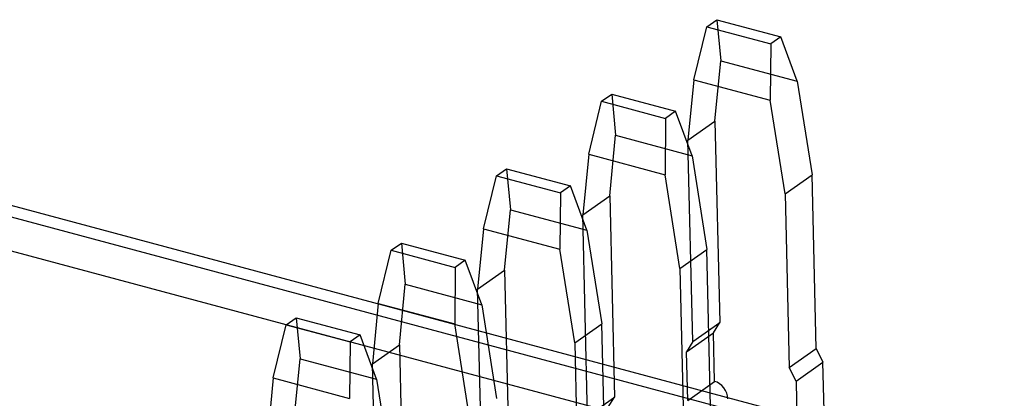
# Model space of a CAD drawing. Header units: millimetres. Extents: x 6 to 414, y 7 to 290.
# Tile 229 of 256: x 163.498 to 164.132, y 143.75 to 143.995. Entities that reach past the tile are written whole.
import ezdxf

# ---------------------------------------------------------------- set-up
doc = ezdxf.new("R2010")
doc.units = ezdxf.units.MM
doc.header["$LTSCALE"] = 23.1
doc.layers.get('0').update_dxf_attribs({"linetype": 'CONTINUOUS'})
doc.layers.add('_60383', color=7, linetype='CONTINUOUS')

msp = doc.modelspace()

# ---------------------------------------------------------------- linework, layer by layer
at = {"color": 6, "linetype": 'Continuous'}
for p, q in [((163.94075, 143.98991), (163.94726, 143.99452)), ((163.94726, 143.99452), (163.98842, 143.98348)), ((163.94726, 143.99452), (163.94974, 143.96802)), ((163.9324, 143.95572), (163.94075, 143.98991)), ((163.94075, 143.98991), (163.98192, 143.97887)), ((163.98842, 143.98348), (163.98192, 143.97887)), ((163.99899, 143.95481), (163.98842, 143.98348)), ((163.98192, 143.97887), (163.98165, 143.94251)), ((163.94597, 143.92901), (163.94974, 143.96802)), ((163.94974, 143.96802), (163.99899, 143.95481)), ((163.9324, 143.95572), (163.92863, 143.9167)), ((163.9324, 143.95572), (163.98165, 143.94251)), ((163.99899, 143.95481), (164.00856, 143.89442)), ((163.86465, 143.90767), (163.873, 143.94186)), ((163.873, 143.94186), (163.8795, 143.94647)), ((163.873, 143.94186), (163.91417, 143.93081)), ((163.8795, 143.94647), (163.92067, 143.93543)), ((163.8795, 143.94647), (163.88199, 143.91997)), ((163.99122, 143.88212), (163.98165, 143.94251)), ((163.92067, 143.93543), (163.91417, 143.93081)), ((163.93124, 143.90675), (163.92067, 143.93543)), ((163.91417, 143.93081), (163.9139, 143.89445)), ((163.92863, 143.9167), (163.94597, 143.92901)), ((163.94597, 143.92901), (163.94905, 143.7992)), ((163.87822, 143.88095), (163.88199, 143.91997)), ((163.88199, 143.91997), (163.93124, 143.90675)), ((163.9317, 143.7869), (163.92863, 143.9167)), ((163.86465, 143.90767), (163.86088, 143.86865)), ((163.86465, 143.90767), (163.9139, 143.89445)), ((163.93124, 143.90675), (163.94081, 143.84637)), ((163.80525, 143.8938), (163.81175, 143.89842)), ((163.81175, 143.89842), (163.85292, 143.88737)), ((163.81175, 143.89842), (163.81424, 143.87192)), ((163.79689, 143.85961), (163.80525, 143.8938)), ((163.80525, 143.8938), (163.84641, 143.88276)), ((163.92347, 143.83407), (163.9139, 143.89445)), ((163.99122, 143.88212), (164.00856, 143.89442)), ((164.01122, 143.78252), (164.00856, 143.89442)), ((163.85292, 143.88737), (163.84641, 143.88276)), ((163.86349, 143.8587), (163.85292, 143.88737)), ((163.84641, 143.88276), (163.84615, 143.8464)), ((163.86088, 143.86865), (163.87822, 143.88095)), ((163.87822, 143.88095), (163.8813, 143.75115)), ((163.99122, 143.88212), (163.99387, 143.77022)), ((163.81047, 143.8329), (163.81424, 143.87192)), ((163.81424, 143.87192), (163.86349, 143.8587)), ((163.86395, 143.73885), (163.86088, 143.86865)), ((163.79689, 143.85961), (163.79312, 143.8206)), ((163.79689, 143.85961), (163.84615, 143.8464)), ((163.86349, 143.8587), (163.87306, 143.79831)), ((163.7375, 143.84575), (163.744, 143.85036)), ((163.744, 143.85036), (163.78516, 143.83932)), ((163.744, 143.85036), (163.74649, 143.82386)), ((163.85571, 143.78601), (163.84615, 143.8464)), ((163.92347, 143.83407), (163.94081, 143.84637)), ((163.94346, 143.73447), (163.94081, 143.84637)), ((163.72914, 143.81156), (163.7375, 143.84575)), ((163.7375, 143.84575), (163.77866, 143.83471)), ((163.77866, 143.83471), (163.77839, 143.79835)), ((163.78516, 143.83932), (163.77866, 143.83471)), ((163.79574, 143.81065), (163.78516, 143.83932)), ((163.92347, 143.83407), (163.92612, 143.72216)), ((163.79312, 143.8206), (163.81047, 143.8329)), ((163.81047, 143.8329), (163.81354, 143.70309)), ((163.74272, 143.78485), (163.74649, 143.82386)), ((163.74649, 143.82386), (163.79574, 143.81065)), ((163.7962, 143.69079), (163.79312, 143.8206)), ((163.72914, 143.81156), (163.72537, 143.77254)), ((163.72914, 143.81156), (163.77839, 143.79835)), ((163.79574, 143.81065), (163.80531, 143.75026)), ((163.66974, 143.7977), (163.67625, 143.80231)), ((163.67625, 143.80231), (163.71741, 143.79127)), ((163.67625, 143.80231), (163.67873, 143.77581)), ((163.66139, 143.76351), (163.66974, 143.7977)), ((163.66974, 143.7977), (163.71091, 143.78665)), ((163.78796, 143.73796), (163.77839, 143.79835)), ((163.85571, 143.78601), (163.87306, 143.79831)), ((163.87571, 143.68641), (163.87306, 143.79831)), ((163.9317, 143.7869), (163.94905, 143.7992)), ((163.94503, 143.79258), (163.94905, 143.7992)), ((163.71741, 143.79127), (163.71091, 143.78665)), ((163.72799, 143.76259), (163.71741, 143.79127)), ((163.92769, 143.78027), (163.94503, 143.79258)), ((163.94577, 143.76124), (163.94503, 143.79258)), ((163.71091, 143.78665), (163.71064, 143.75029)), ((163.72537, 143.77254), (163.74272, 143.78485)), ((163.74272, 143.78485), (163.74579, 143.65504)), ((163.85571, 143.78601), (163.85837, 143.67411)), ((163.9317, 143.7869), (163.92769, 143.78027)), ((163.99387, 143.77022), (164.01122, 143.78252)), ((164.01122, 143.78252), (164.0156, 143.77364)), ((163.92843, 143.74894), (163.92769, 143.78027)), ((163.67496, 143.73679), (163.67873, 143.77581)), ((163.67873, 143.77581), (163.72799, 143.76259)), ((163.72845, 143.64274), (163.72537, 143.77254)), ((163.99825, 143.76134), (163.99387, 143.77022)), ((163.99825, 143.76134), (164.0156, 143.77364)), ((164.01634, 143.74231), (164.0156, 143.77364)), ((163.66139, 143.76351), (163.65762, 143.72449)), ((163.66139, 143.76351), (163.71064, 143.75029)), ((163.72799, 143.76259), (163.73755, 143.70221)), ((163.92843, 143.74894), (163.94577, 143.76124)), ((163.99825, 143.76134), (163.999, 143.73001)), ((163.86395, 143.73885), (163.8813, 143.75115)), ((163.87728, 143.74452), (163.8813, 143.75115))]:
    msp.add_line(p, q, dxfattribs=at)
msp.add_lwpolyline([(163.95439, 143.75004), (163.95419, 143.75182), (163.95367, 143.75362), (163.95287, 143.75537), (163.95178, 143.75703), (163.95048, 143.75848), (163.94902, 143.75969), (163.94744, 143.76062), (163.94577, 143.76124)], dxfattribs=at)
at = {"layer": '_60383', "color": 7, "linetype": 'Continuous'}
for p, q in [((163.28849, 143.92212), (166.62872, 143.02581)), ((166.6444, 143.02886), (163.30417, 143.92517)), ((163.24643, 143.91152), (166.58666, 143.01522))]:
    msp.add_line(p, q, dxfattribs=at)

doc.saveas('drawing.dxf')
